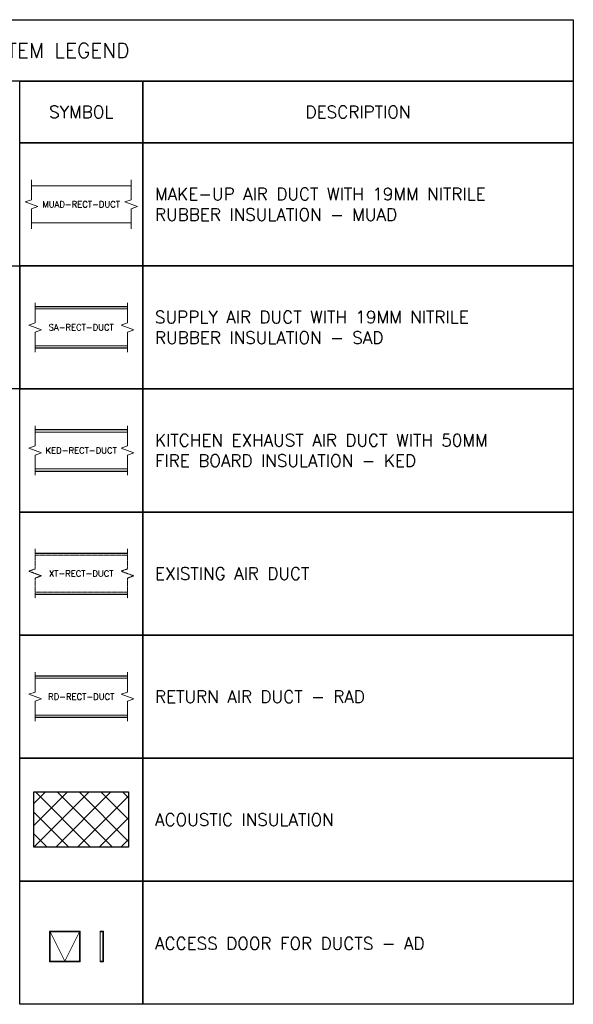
# Model space of a CAD drawing. Header units: millimetres. Extents: x -1574 to 74790, y -2818 to 13830.
# Tile 90 of 92: x 38632 to 43132, y 4201 to 12201. Entities that reach past the tile are written whole.
import ezdxf

# ---------------------------------------------------------------- set-up
doc = ezdxf.new("R2010")
doc.units = ezdxf.units.MM
doc.header["$MEASUREMENT"] = 0
doc.linetypes.add('DASHED', pattern=[0.75, 0.5, -0.25])
for name, color, linetype, lineweight, true_color in [('ACMV-DA-AD', 30, 'Continuous', 13, 0xff7f00), ('ACMV-FA-DUCT', 150, 'Continuous', 20, 0x007fff), ('ACMV-KE-DUCT', 220, 'Continuous', 20, 0xff00bf), ('ACMV-RA-DUCT', 1, 'Continuous', 20, 0xff0000), ('ACMV-SA-DUCT', 200, 'Continuous', 20, 0xbf00ff)]:
    doc.layers.add(name, color=color, linetype=linetype, lineweight=lineweight, true_color=true_color)
for name, color, linetype, true_color in [('ACMV-DUCT-ACOUSTIC-INT-INS', 7, 'Continuous', 0xa57c00), ('ACMV-DUCT-THERMAL-EXT-INS', 9, 'DASHED', 0x808080), ('DUCT ACCESS DOOR', 1, 'Continuous', 0xff0000)]:
    doc.layers.add(name, color=color, linetype=linetype, true_color=true_color)
for name, color, linetype in [('ACMV-MEPF_General Text', 7, 'Continuous'), ('FIRE-SPKLR-LGND-LINE', 7, 'Continuous'), ('FIRE-SPKLR-LGND-TEXT', 7, 'Continuous')]:
    doc.layers.add(name, color=color, linetype=linetype)
doc.layers.add('ACMV-XT-DUCT', color=7, linetype='DASHED', lineweight=9)
doc.styles.get("Standard").update_dxf_attribs({"font": 'romans.shx'})

# ---------------------------------------------------------------- blocks, each defined once
blk = doc.blocks.new('DUCT_AD_250x250')
at = {"layer": 'ACMV-DA-AD', "color": 8, "true_color": 0x808080}
for p, q in [((-120, 120), (0, -120)), ((0, -120), (120, 120))]:
    blk.add_line(p, q, dxfattribs=at)
at = {"layer": 'ACMV-DA-AD'}
blk.add_lwpolyline([(-125, 125), (125, 125), (125, -125), (-125, -125)], close=True, dxfattribs=at)
at = {"layer": 'ACMV-DA-AD', "color": 8, "true_color": 0x808080}
blk.add_lwpolyline([(-120, 120), (120, 120), (120, -120), (-120, -120)], close=True, dxfattribs=at)
blk = doc.blocks.new('DUCT_AD_250x250_S')
at = {"layer": 'ACMV-DA-AD'}
blk.add_lwpolyline([(0, 125), (25, 125), (25, -125), (0, -125)], close=True, dxfattribs=at)
blk.add_lwpolyline([(0, 125), (25, 125), (25, -125), (0, -125)], dxfattribs=at)
at = {"layer": 'ACMV-DA-AD', "color": 8, "true_color": 0x808080}
blk.add_lwpolyline([(0, 120), (20, 120), (20, -120), (0, -120)], dxfattribs=at)

msp = doc.modelspace()

# ---------------------------------------------------------------- hatches: boundary and pattern name
at = {"layer": 'ACMV-DUCT-ACOUSTIC-INT-INS'}
h = msp.add_hatch(dxfattribs=at)
h.set_pattern_fill('ANSI37', color=256, scale=1000)
h.set_pattern_definition([(45, (-46846.53, -24608.3), (-88.38835, 88.38835), []), (135, (-46846.53, -24608.3), (-88.38835, -88.38835), [])])
h.paths.add_polyline_path([(39516.2, 5926.7), (38747.6, 5926.7), (38747.6, 5478.9), (39516.2, 5478.9)])

# ---------------------------------------------------------------- linework, layer by layer
msp.add_lwpolyline([(38747.6, 5926.7), (39516.2, 5926.7), (39516.2, 5478.9), (38747.6, 5478.9)], close=True, dxfattribs=at)
at = {"layer": 'ACMV-DUCT-THERMAL-EXT-INS'}
for p, q in [((38757.3, 9871.2), (39507.3, 9871.2)), ((39507.3, 9531.2), (38757.3, 9531.2)), ((38757.3, 8871.2), (39507.3, 8871.2)), ((39507.3, 8531.2), (38757.3, 8531.2)), ((39507.3, 7865.1), (38757.3, 7865.1)), ((39507.3, 7531.2), (38757.3, 7531.2)), ((38757.3, 6871.2), (39507.3, 6871.2)), ((39507.3, 6531.2), (38757.3, 6531.2))]:
    msp.add_line(p, q, dxfattribs=at)
at = {"layer": 'ACMV-FA-DUCT'}
for p, q in [((38727.3, 10851.2), (39537.3, 10851.2)), ((39537.3, 10551.2), (38727.3, 10551.2))]:
    msp.add_line(p, q, dxfattribs=at)
for points in [[(38727.3, 10901.2), (38727.3, 10738.7), (38675.8, 10720), (38778.8, 10682.5), (38727.3, 10663.7), (38727.3, 10501.2)], [(39537.3, 10901.2), (39537.3, 10738.7), (39485.8, 10720), (39588.8, 10682.5), (39537.3, 10663.7), (39537.3, 10501.2)]]:
    msp.add_lwpolyline(points, dxfattribs=at)
at = {"layer": 'ACMV-KE-DUCT', "ltscale": 5}
for p, q in [((38757.3, 8851.2), (39507.3, 8851.2)), ((39507.3, 8551.2), (38757.3, 8551.2))]:
    msp.add_line(p, q, dxfattribs=at)
for points in [[(38757.3, 8901.2), (38757.3, 8738.7), (38705.8, 8720), (38808.8, 8682.5), (38757.3, 8663.7), (38757.3, 8501.2)], [(39507.3, 8901.2), (39507.3, 8738.7), (39455.8, 8720), (39558.8, 8682.5), (39507.3, 8663.7), (39507.3, 8501.2)]]:
    msp.add_lwpolyline(points, dxfattribs=at)
at = {"layer": 'ACMV-RA-DUCT', "ltscale": 5}
for p, q in [((38757.3, 6851.2), (39507.3, 6851.2)), ((39507.3, 6551.2), (38757.3, 6551.2))]:
    msp.add_line(p, q, dxfattribs=at)
for points in [[(38757.3, 6901.2), (38757.3, 6738.7), (38705.8, 6720), (38808.8, 6682.5), (38757.3, 6663.7), (38757.3, 6501.2)], [(39507.3, 6901.2), (39507.3, 6738.7), (39455.8, 6720), (39558.8, 6682.5), (39507.3, 6663.7), (39507.3, 6501.2)]]:
    msp.add_lwpolyline(points, dxfattribs=at)
at = {"layer": 'ACMV-SA-DUCT'}
for p, q in [((38757.3, 9851.2), (39507.3, 9851.2)), ((39507.3, 9551.2), (38757.3, 9551.2))]:
    msp.add_line(p, q, dxfattribs=at)
for points in [[(38757.3, 9901.2), (38757.3, 9738.7), (38705.8, 9720), (38808.8, 9682.5), (38757.3, 9663.7), (38757.3, 9501.2)], [(39507.3, 9901.2), (39507.3, 9738.7), (39455.8, 9720), (39558.8, 9682.5), (39507.3, 9663.7), (39507.3, 9501.2)]]:
    msp.add_lwpolyline(points, dxfattribs=at)
at = {"layer": 'ACMV-XT-DUCT', "ltscale": 5}
for p, q in [((38757.3, 7851.2), (39507.3, 7851.2)), ((39507.3, 7551.2), (38757.3, 7551.2))]:
    msp.add_line(p, q, dxfattribs=at)
for points in [[(38757.3, 7901.2), (38757.3, 7738.7), (38705.8, 7720), (38808.8, 7682.5), (38757.3, 7663.7), (38757.3, 7501.2)], [(39507.3, 7901.2), (39507.3, 7738.7), (39455.8, 7720), (39558.8, 7682.5), (39507.3, 7663.7), (39507.3, 7501.2)]]:
    msp.add_lwpolyline(points, dxfattribs=at)
at = {"layer": 'FIRE-SPKLR-LGND-LINE'}
for points in [[(39632.3, 11701.2), (39632.3, 11201.2), (38632.3, 11201.2), (38632.3, 11701.2)], [(39632.3, 11701.2), (43132.3, 11701.2), (43132.3, 11201.2), (39632.3, 11201.2)], [(39632.3, 11201.2), (39632.3, 10201.2), (38632.3, 10201.2), (38632.3, 11201.2)], [(39632.3, 11201.2), (43132.3, 11201.2), (43132.3, 10201.2), (39632.3, 10201.2)], [(35132.3, 10201.2), (38632.3, 10201.2), (38632.3, 9201.2), (35132.3, 9201.2)], [(39632.3, 10201.2), (39632.3, 9201.2), (38632.3, 9201.2), (38632.3, 10201.2)], [(39632.3, 10201.2), (43132.3, 10201.2), (43132.3, 9201.2), (39632.3, 9201.2)], [(39632.3, 9201.2), (39632.3, 8201.2), (38632.3, 8201.2), (38632.3, 9201.2)], [(39632.3, 9201.2), (43132.3, 9201.2), (43132.3, 8201.2), (39632.3, 8201.2)], [(39632.3, 8201.2), (39632.3, 7201.2), (38632.3, 7201.2), (38632.3, 8201.2)], [(39632.3, 8201.2), (43132.3, 8201.2), (43132.3, 7201.2), (39632.3, 7201.2)], [(39632.3, 7201.2), (39632.3, 6201.2), (38632.3, 6201.2), (38632.3, 7201.2)], [(39632.3, 7201.2), (43132.3, 7201.2), (43132.3, 6201.2), (39632.3, 6201.2)], [(39632.3, 6201.2), (39632.3, 5201.2), (38632.3, 5201.2), (38632.3, 6201.2)], [(39632.3, 6201.2), (43132.3, 6201.2), (43132.3, 5201.2), (39632.3, 5201.2)], [(39632.3, 5201.2), (39632.3, 4201.2), (38632.3, 4201.2), (38632.3, 5201.2)], [(39632.3, 5201.2), (43132.3, 5201.2), (43132.3, 4201.2), (39632.3, 4201.2)]]:
    msp.add_lwpolyline(points, close=True, dxfattribs=at)
at = {"layer": 'FIRE-SPKLR-LGND-TEXT'}
msp.add_lwpolyline([(34132.3, 12201.2), (43132.3, 12201.2), (43132.3, 11701.2), (34132.3, 11701.2)], close=True, dxfattribs=at)

# ---------------------------------------------------------------- block references
at = {"layer": 'ACMV-DA-AD'}
msp.add_blockref('DUCT_AD_250x250_S', (39287.3, 4671.2), dxfattribs=at)
at = {"layer": 'DUCT ACCESS DOOR'}
msp.add_blockref('DUCT_AD_250x250', (38999.8, 4671.2), dxfattribs=at)

# ---------------------------------------------------------------- texts
at = {"layer": 'ACMV-FA-DUCT', "insert": (38757.3, 10726.2), "char_height": 50, "attachment_point": 1}
msp.add_mtext_dynamic_manual_height_columns('\\pxqc;{\\Fromans|c0;MUAD-RECT-DUCT}', width=750, gutter_width=7770.4, heights=[0], dxfattribs=at)
at = {"layer": 'ACMV-KE-DUCT', "ltscale": 10, "insert": (38757.3, 8726.2), "char_height": 50, "attachment_point": 1}
msp.add_mtext_dynamic_manual_height_columns('\\pxqc;{\\Fromans|c0;KED-RECT-DUCT}', width=750, gutter_width=7770.4, heights=[0], dxfattribs=at)
at = {"layer": 'ACMV-MEPF_General Text'}
for s, width, insert, char_height, attachment_point in [('\\pxqc;{\\Fromans|c0;HVAC SYSTEM LEGEND}', 9000, (38632.3, 11951.2), 120, 5), ('\\pxqc;{\\Fromans|c0;SYMBOL }', 1000, (38632.3, 11451.2), 100, 4), ('\\pxqc;{\\Fromans|c0;DESCRIPTION}', 3500, (39632.3, 11451.2), 100, 4), ('{\\Fromans|c0;MAKE-UP AIR DUCT WITH 19MM NITRILE RUBBER INSULATION - MUAD}', 3300, (39732.3, 10701.2), 100, 4), ('{\\Fromans|c0;SUPPLY AIR DUCT WITH 19MM NITRILE RUBBER INSULATION - SAD}', 3300, (39732.3, 9701.2), 100, 4), ('{\\Fromans|c0;KITCHEN EXHAUST AIR DUCT WITH 50MM FIRE BOARD INSULATION - KED}', 3300, (39732.3, 8701.2), 100, 4), ('{\\Fromans|c0;EXISTING AIR DUCT}', 3300, (39732.3, 7701.2), 100, 4), ('{\\Fromans|c0;RETURN AIR DUCT - RAD}', 3300, (39732.3, 6701.2), 100, 4), ('{\\Fromans|c0;ACOUSTIC INSULATION}', 3300, (39732.3, 5701.2), 100, 4), ('{\\Fromans|c0;ACCESS DOOR FOR DUCTS - AD}', 3300, (39732.3, 4695.7), 100, 4)]:
    msp.add_mtext_dynamic_manual_height_columns(s, width=width, gutter_width=15540.7, heights=[500], dxfattribs=dict(at, insert=insert, char_height=char_height, attachment_point=attachment_point))
at = {"layer": 'ACMV-RA-DUCT', "ltscale": 10, "insert": (38757.3, 6726.2), "char_height": 50, "attachment_point": 1}
msp.add_mtext_dynamic_manual_height_columns('\\pxqc;{\\Fromans|c0;RD-RECT-DUCT}', width=750, gutter_width=7770.4, heights=[0], dxfattribs=at)
at = {"layer": 'ACMV-SA-DUCT', "insert": (38757.3, 9726.2), "char_height": 50, "attachment_point": 1}
msp.add_mtext_dynamic_manual_height_columns('\\pxqc;{\\Fromans|c0;SA-RECT-DUCT}', width=750, gutter_width=7770.4, heights=[0], dxfattribs=at)
at = {"layer": 'ACMV-XT-DUCT', "ltscale": 10, "insert": (38757.3, 7726.2), "char_height": 50, "attachment_point": 1}
msp.add_mtext_dynamic_manual_height_columns('\\pxqc;{\\Fromans|c0;XT-RECT-DUCT}', width=750, gutter_width=7770.4, heights=[0], dxfattribs=at)

doc.saveas('drawing.dxf')
